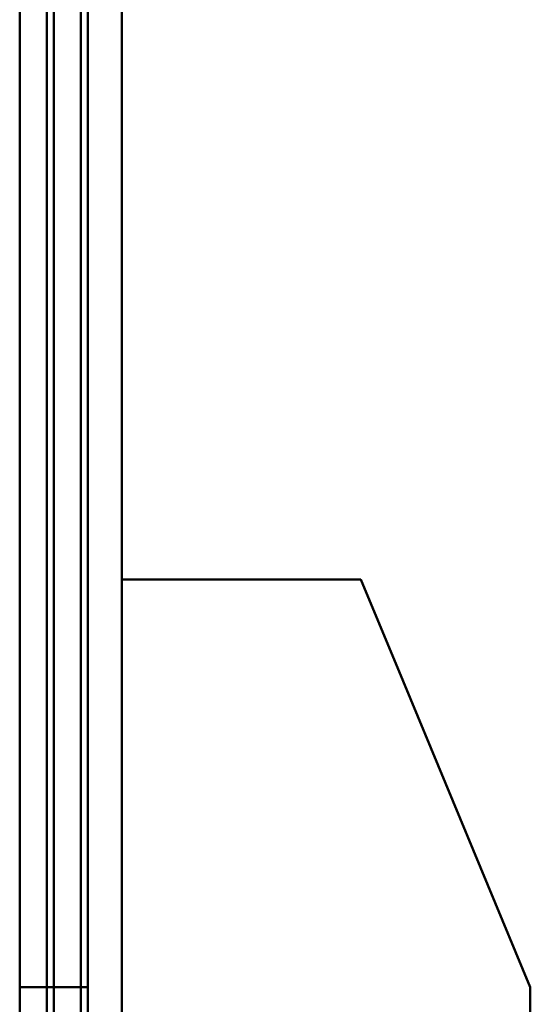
# Model space of a CAD drawing. Header units: millimetres. Extents: x -1483 to 905, y -1392 to 951.
# Tile 85 of 105: x 738.5 to 746, y -430.75 to -416.27. Entities that reach past the tile are written whole.
import ezdxf

# ---------------------------------------------------------------- set-up
doc = ezdxf.new("R2010")
doc.units = ezdxf.units.MM
doc.layers.add('G-IMPT', color=8, linetype='Continuous', lineweight=40)

# ---------------------------------------------------------------- blocks, each defined once
blk = doc.blocks.new('NEXA 2000 CALQUES_dwg-762145-Niveau de réf_')
at = {"layer": 'G-IMPT'}
blk.add_line((740, -404.45), (740, 469.35), dxfattribs=at)
blk.add_line((740, -404.45), (740, 469.35), dxfattribs=at)
at = {"layer": 'G-IMPT', "flags": 128}
for points in [[(739.4, -404.45), (739.4, -186), (739.4, 32.45), (739.4, 250.9), (739.4, 469.35)], [(739.4, 469.35), (739.4, 250.9), (739.4, 32.45), (739.4, -186), (739.4, -404.45)], [(739.4, 469.35), (739.4, 250.9), (739.4, 32.45), (739.4, -186), (739.4, -404.45)], [(739.4, 469.35), (739.4, 250.9), (739.4, 32.45), (739.4, -186), (739.4, -404.45)], [(739.4, -404.45), (739.4, -186), (739.4, 32.45), (739.4, 250.9), (739.4, 469.35)], [(739.4, -404.45), (739.4, -186), (739.4, 32.45), (739.4, 250.9), (739.4, 469.35)], [(739.4, 469.35), (739.4, 250.9), (739.4, 32.45), (739.4, -186), (739.4, -404.45)], [(739.4, 469.35), (739.4, 250.9), (739.4, 32.45), (739.4, -186), (739.4, -404.45)], [(739.4, -404.45), (739.4, -186), (739.4, 32.45), (739.4, 250.9), (739.4, 469.35)], [(739.5, -404.45), (739.5, -186), (739.5, 32.45), (739.5, 250.9), (739.5, 469.35)], [(739.5, -404.45), (739.5, -186), (739.5, 32.45), (739.5, 250.9), (739.5, 469.35)], [(739.5, 469.35), (739.5, 250.9), (739.5, 32.45), (739.5, -186), (739.5, -404.45)], [(740, -404.45), (740, -186), (740, 32.45), (740, 250.9), (740, 469.35)], [(740, 469.35), (740, 250.9), (740, 32.45), (740, -186), (740, -404.45)], [(740, -404.45), (740, -186), (740, 32.45), (740, 250.9), (740, 469.35)], [(740, 469.35), (740, 250.9), (740, 32.45), (740, -186), (740, -404.45)], [(740, -404.45), (740, -186), (740, 32.45), (740, 250.9), (740, 469.35)], [(740, 469.35), (740, 250.9), (740, 32.45), (740, -186), (740, -404.45)], [(740, -404.45), (740, -186), (740, 32.45), (740, 250.9), (740, 469.35)], [(740, 469.35), (740, 250.9), (740, 32.45), (740, -186), (740, -404.45)], [(739, -404.05), (739, -185.8), (739, 32.45), (739, 250.7), (739, 468.95)], [(739, 468.95), (739, 250.7), (739, 32.45), (739, -185.8), (739, -404.05)], [(738.5, 468.85), (738.5, 250.65), (738.5, 32.45), (738.5, -185.75), (738.5, -403.95)], [(738.5, -403.95), (738.5, -185.75), (738.5, 32.45), (738.5, 250.65), (738.5, 468.85)], [(738.5, 468.85), (738.5, 250.65), (738.5, 32.45), (738.5, -185.75), (738.5, -403.95)], [(738.5, -403.95), (738.5, -185.75), (738.5, 32.45), (738.5, 250.65), (738.5, 468.85)], [(738.5, 468.85), (738.5, 250.65), (738.5, 32.45), (738.5, -185.75), (738.5, -403.95)], [(738.5, -403.95), (738.5, -185.75), (738.5, 32.45), (738.5, 250.65), (738.5, 468.85)], [(738.5, -403.95), (738.5, -185.75), (738.5, 32.45), (738.5, 250.65), (738.5, 468.85)], [(738.5, 468.85), (738.5, 250.65), (738.5, 32.45), (738.5, -185.75), (738.5, -403.95)], [(738.9, -403.95), (738.9, -185.75), (738.9, 32.45), (738.9, 250.65), (738.9, 468.85)], [(738.9, 468.85), (738.9, 250.65), (738.9, 32.45), (738.9, -185.75), (738.9, -403.95)], [(739, 468.85), (739, 250.65), (739, 32.45), (739, -185.75), (739, -403.95)], [(739, -403.95), (739, -185.75), (739, 32.45), (739, 250.65), (739, 468.85)], [(739.5, -403.95), (739.5, -185.75), (739.5, 32.45), (739.5, 250.65), (739.5, 468.85)], [(739.5, 468.85), (739.5, 250.65), (739.5, 32.45), (739.5, -185.75), (739.5, -403.95)], [(739.5, -403.95), (739.5, -185.75), (739.5, 32.45), (739.5, 250.65), (739.5, 468.85)], [(739.5, 468.85), (739.5, 250.65), (739.5, 32.45), (739.5, -185.75), (739.5, -403.95)], [(739.5, -403.95), (739.5, -185.75), (739.5, 32.45), (739.5, 250.65), (739.5, 468.85)], [(739.5, 468.85), (739.5, 250.65), (739.5, 32.45), (739.5, -185.75), (739.5, -403.95)], [(738.5, -337.55), (738.5, -352.55), (738.5, -367.55), (738.5, -382.55), (738.5, -397.55)], [(738.5, -397.55), (738.5, -382.55), (738.5, -367.55), (738.5, -352.55), (738.5, -337.55)], [(738.5, -337.55), (738.5, -352.55), (738.5, -367.55), (738.5, -382.55), (738.5, -397.55)], [(738.5, -397.55), (738.5, -382.55), (738.5, -367.55), (738.5, -352.55), (738.5, -337.55)], [(738.5, -337.55), (738.5, -352.55), (738.5, -367.55), (738.5, -382.55), (738.5, -397.55)], [(738.5, -397.55), (738.5, -382.55), (738.5, -367.55), (738.5, -352.55), (738.5, -337.55)], [(738.5, -337.55), (738.5, -352.55), (738.5, -367.55), (738.5, -382.55), (738.5, -397.55)], [(738.5, -397.55), (738.5, -382.55), (738.5, -367.55), (738.5, -352.55), (738.5, -337.55)], [(739.5, -397.55), (739.5, -382.55), (739.5, -367.55), (739.5, -352.55), (739.5, -337.55)], [(739.5, -337.55), (739.5, -352.55), (739.5, -367.55), (739.5, -382.55), (739.5, -397.55)], [(739.5, -397.55), (739.5, -382.55), (739.5, -367.55), (739.5, -352.55), (739.5, -337.55)], [(739.5, -337.55), (739.5, -352.55), (739.5, -367.55), (739.5, -382.55), (739.5, -397.55)], [(739.5, -397.55), (739.5, -382.55), (739.5, -367.55), (739.5, -352.55), (739.5, -337.55)], [(739.5, -337.55), (739.5, -352.55), (739.5, -367.55), (739.5, -382.55), (739.5, -397.55)], [(739.5, -397.55), (739.5, -382.55), (739.5, -367.55), (739.5, -352.55), (739.5, -337.55)], [(739.5, -337.55), (739.5, -352.55), (739.5, -367.55), (739.5, -382.55), (739.5, -397.55)], [(740, -376.155), (740, -380.004), (740, -383.852), (740, -387.701), (740, -391.55)], [(740, -376.155), (740, -380.004), (740, -383.852), (740, -387.701), (740, -391.55)], [(740, -391.55), (740, -387.701), (740, -383.852), (740, -380.004), (740, -376.155)], [(740, -391.55), (740, -387.701), (740, -383.852), (740, -380.004), (740, -376.155)], [(740, -391.55), (740, -387.905), (740, -384.259), (740, -380.614), (740, -376.969)], [(740, -391.55), (740, -387.905), (740, -384.259), (740, -380.614), (740, -376.969)], [(740, -376.969), (740, -380.614), (740, -384.259), (740, -387.905), (740, -391.55)], [(740, -376.969), (740, -380.614), (740, -384.259), (740, -387.905), (740, -391.55)], [(740, -391.55), (740.877, -391.55), (741.754, -391.55), (742.631, -391.55), (743.509, -391.55)], [(743.509, -391.55), (742.631, -391.55), (741.754, -391.55), (740.877, -391.55), (740, -391.55)], [(740, -391.55), (740.877, -391.55), (741.754, -391.55), (742.631, -391.55), (743.509, -391.55)], [(743.509, -391.55), (742.631, -391.55), (741.754, -391.55), (740.877, -391.55), (740, -391.55)], [(740, -391.55), (740.877, -391.55), (741.754, -391.55), (742.631, -391.55), (743.509, -391.55)], [(743.509, -391.55), (742.631, -391.55), (741.754, -391.55), (740.877, -391.55), (740, -391.55)], [(740, -391.55), (740.877, -391.55), (741.754, -391.55), (742.631, -391.55), (743.509, -391.55)], [(743.509, -391.55), (742.631, -391.55), (741.754, -391.55), (740.877, -391.55), (740, -391.55)], [(746, -397.55), (745.377, -396.05), (744.754, -394.55), (744.131, -393.05), (743.509, -391.55)], [(743.509, -391.55), (744.131, -393.05), (744.754, -394.55), (745.377, -396.05), (746, -397.55)], [(746, -397.55), (745.377, -396.05), (744.754, -394.55), (744.131, -393.05), (743.509, -391.55)], [(743.509, -391.55), (744.131, -393.05), (744.754, -394.55), (745.377, -396.05), (746, -397.55)], [(743.509, -391.55), (744.131, -393.05), (744.754, -394.55), (745.377, -396.05), (746, -397.55)], [(746, -397.55), (745.377, -396.05), (744.754, -394.55), (744.131, -393.05), (743.509, -391.55)], [(743.509, -391.55), (744.131, -393.05), (744.754, -394.55), (745.377, -396.05), (746, -397.55)], [(746, -397.55), (745.377, -396.05), (744.754, -394.55), (744.131, -393.05), (743.509, -391.55)], [(738.5, -397.55), (738.75, -397.55), (739, -397.55), (739.25, -397.55), (739.5, -397.55)], [(739.5, -397.55), (739.25, -397.55), (739, -397.55), (738.75, -397.55), (738.5, -397.55)], [(738.5, -397.55), (738.75, -397.55), (739, -397.55), (739.25, -397.55), (739.5, -397.55)], [(739.5, -397.55), (739.25, -397.55), (739, -397.55), (738.75, -397.55), (738.5, -397.55)], [(738.5, -397.55), (738.75, -397.55), (739, -397.55), (739.25, -397.55), (739.5, -397.55)], [(739.5, -397.55), (739.25, -397.55), (739, -397.55), (738.75, -397.55), (738.5, -397.55)], [(738.5, -397.55), (738.75, -397.55), (739, -397.55), (739.25, -397.55), (739.5, -397.55)], [(739.5, -397.55), (739.25, -397.55), (739, -397.55), (738.75, -397.55), (738.5, -397.55)], [(746, -420.535), (746, -414.788), (746, -409.042), (746, -403.296), (746, -397.55)], [(746, -397.55), (746, -403.296), (746, -409.042), (746, -414.788), (746, -420.535)], [(746, -420.535), (746, -414.788), (746, -409.042), (746, -403.296), (746, -397.55)], [(746, -397.55), (746, -403.296), (746, -409.042), (746, -414.788), (746, -420.535)], [(746, -397.55), (746, -403.296), (746, -409.042), (746, -414.788), (746, -420.535)], [(746, -420.535), (746, -414.788), (746, -409.042), (746, -403.296), (746, -397.55)], [(746, -397.55), (746, -403.296), (746, -409.042), (746, -414.788), (746, -420.535)], [(746, -420.535), (746, -414.788), (746, -409.042), (746, -403.296), (746, -397.55)]]:
    blk.add_lwpolyline(points, dxfattribs=at)

msp = doc.modelspace()

# ---------------------------------------------------------------- block references
at = {"layer": 'G-IMPT'}
msp.add_blockref('NEXA 2000 CALQUES_dwg-762145-Niveau de réf_', (0, -32.95), dxfattribs=at)

doc.saveas('drawing.dxf')
